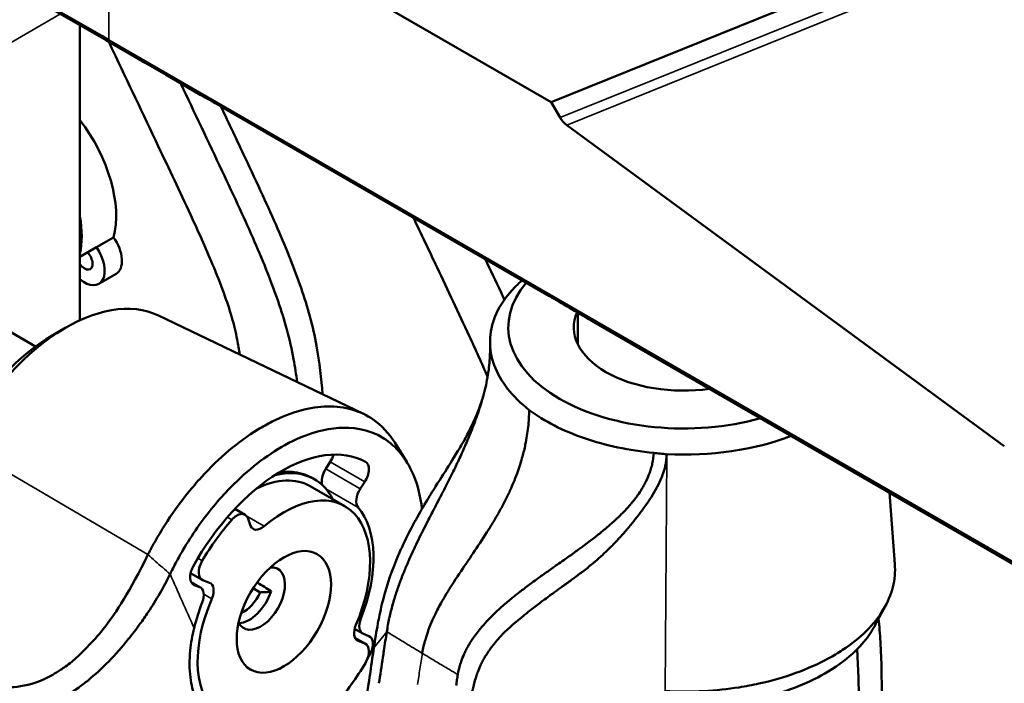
# Model space of a CAD drawing. Header units: millimetres. Extents: x 0 to 6049, y -120 to 1682.
# Tile 247 of 256: x 1901 to 1962, y 977 to 1017. Entities that reach past the tile are written whole.
import ezdxf

# ---------------------------------------------------------------- set-up
doc = ezdxf.new("R2010")
doc.units = ezdxf.units.MM
doc.header["$LTSCALE"] = 2
doc.layers.add('Sichtbar (ISO)', color=7, linetype='Continuous', lineweight=50)
doc.layers.add('Sichtbar schmal (ISO)', color=7, linetype='Continuous', lineweight=35)

msp = doc.modelspace()

# ---------------------------------------------------------------- linework, layer by layer
at = {"layer": 'Sichtbar (ISO)'}
for p, q in [((1906.95, 1028.046), (1934.159, 1012.337)), ((1963.486, 1024.192), (1934.159, 1012.337)), ((1905.182, 998.927), (1905.182, 1017.07)), ((1994.062, 965.864), (1906.95, 1016.158)), ((1910.484, 1014.009), (1912.583, 1012.798)), ((1934.05, 1000.418), (1914.251, 1011.849)), ((1934.159, 1012.337), (1934.708, 1011.396)), ((1935.118, 1010.927), (1962.028, 991.184)), ((1902.457, 997.321), (1890.433, 1004.263)), ((1906.192, 1003.416), (1907.253, 1004.028)), ((1905.182, 1002.833), (1906.192, 1003.416)), ((1907.401, 1001.777), (1906.34, 1001.164)), ((1910.021, 999.215), (1922.616, 993.176)), ((1935.805, 997.449), (1935.805, 999.398)), ((1936.669, 998.891), (1995.616, 964.859)), ((1903.507, 998.011), (1904.323, 998.482)), ((1924.543, 991.406), (1925.281, 990.219)), ((1920.304, 989.8), (1920.576, 990.221)), ((1919.6, 989.155), (1919.459, 989.237)), ((1922.425, 988.575), (1922.697, 988.997)), ((1919.35, 988.722), (1921.472, 987.497)), ((1954.958, 988.332), (1955.294, 983.937)), ((1915.333, 986.977), (1914.712, 987.336)), ((1915.68, 986.3), (1915.498, 986.774)), ((1926.286, 986.013), (1926.286, 986.013)), ((1912.695, 982.974), (1911.991, 983.381)), ((1912.027, 982.826), (1912.591, 982.5)), ((1912.74, 982.953), (1913.149, 982.792)), ((1912.214, 982.652), (1912.546, 982.522)), ((1915.832, 982.449), (1916.262, 982.201)), ((1954.736, 981.407), (1954.075, 980.166)), ((1932.406, 980.72), (1932.406, 980.721)), ((1922.073, 979.953), (1922.569, 979.667)), ((1922.748, 979.03), (1922.097, 979.406)), ((1922.703, 979.052), (1922.294, 979.212)), ((1922.946, 979.516), (1922.614, 979.646))]:
    msp.add_line(p, q, dxfattribs=at)
for centre, major_axis, ratio, start_param, end_param in [((1919.073, 1008.918), (-6.91, 4.093), 0.011334, 5.491412, 5.939364), ((1902.707, 1008.042), (-3.325, 5.759), 0.57735, 3.668194, 4.943527), ((1935.216, 1011.68), (0.515, -0.866), 0.577215, 4.697084, 5.345881), ((1900.586, 1006.817), (3.325, -5.759), 0.57735, 0.572594, 0.998202), ((1906.526, 1003.292), (0.875, -1.516), 0.57735, 0, 1.727932), ((1905.465, 1002.68), (0.875, -1.516), 0.57735, 5.267172, 8.011117), ((1905.465, 1002.68), (0.35, -0.606), 0.57735, 4.889527, 8.255944), ((1942.305, 998.5), (-10.78, 0), 0.57735, 5.827251, 8.308166), ((1938.872, 997.487), (-6.91, 4.093), 0.011334, 5.043467, 5.491412), ((1904.323, 988.738), (5.967, 10.336), 0.57735, 0.044186, 1.65811), ((1942.305, 998.5), (-6.75, 0), 0.57735, 6.042227, 8.093281), ((1903.507, 989.209), (5.39, 9.336), 0.57735, 0.785398, 2.356194), ((1942.305, 997.557), (11.935, 0), 0.57735, 4.625075, 5.299484), ((1917.58, 981.084), (5.25, 9.093), 0.57735, 0.018192, 1.605407), ((1920.122, 990.584), (0.5, 0.866), 0.57735, 4.625123, 5.125268), ((1922.243, 989.36), (0.5, 0.866), 0.57735, 4.625123, 6.301377), ((1915.6, 982.227), (4, 6.928), 0.57735, 5.927764, 6.786698), ((1915.459, 982.309), (4, 6.928), 0.57735, 0, 0.42922), ((1920.758, 989.437), (0.5, 0.866), 0.57735, 1.48353, 2.669817), ((1915.6, 982.227), (3.75, 6.495), 0.57735, 0, 0.701221), ((1917.722, 981.002), (3.75, 6.495), 0.57735, 4.917576, 7.299729), ((1922.88, 988.212), (-0.5, -0.866), 0.57735, 4.625123, 6.084578), ((1914.833, 986.111), (0.5, 0.866), 0.57735, 5.846853, 7.525969), ((1917.58, 981.084), (4, 6.928), 0.57735, 4.967104, 6.084578), ((1917.722, 981.002), (-5.125, -8.877), 0.57735, 4.384376, 4.691336), ((1916.345, 986.963), (-0.5, -0.866), 0.57735, 5.846853, 7.299729), ((1910.547, 984.765), (-0.5, -0.866), 0.57735, 5.966861, 5.966969), ((1913.195, 983.84), (-0.5, -0.866), 0.57735, 4.691336, 6.370452), ((1910.547, 984.765), (-0.5, -0.866), 0.57735, 0.08427, 0.084431), ((1909.97, 982.859), (-0.5, -0.866), 0.57735, 2.48143, 2.481567), ((1912.669, 983.54), (-0.5, -0.866), 0.57735, 4.747, 6.370452), ((1916.307, 981.819), (1.05, 1.819), 0.57735, 2.762165, 6.662613), ((1915.459, 982.309), (-4, -6.928), 0.57735, 4.906775, 4.906779), ((1915.6, 982.227), (-4, -6.928), 0.57735, 4.923298, 4.923301), ((1912.695, 981.905), (0.5, 0.866), 0.57735, 4.917576, 6.370452), ((1914.752, 982.717), (1.05, 1.819), 0.57735, 5.076849, 5.122305), ((988.465, 464.218), (-1291.262, 39.692), 0.597174, 3.928489, 3.929419), ((1915.6, 982.227), (-3.75, -6.495), 0.57735, 4.9704, 4.970404), ((1912.091, 981.634), (0.5, 0.866), 0.57735, 4.967104, 6.370452), ((1915.6, 982.227), (-1.05, -1.819), 0.57735, 0.343429, 1.913283), ((1915.247, 982.431), (-0.875, -1.516), 0.57735, 0.669593, 1.747949), ((1942.305, 984.536), (-8, 0), 0.57735, 0.41754, 0.417566), ((1917.722, 981.002), (-3.75, -6.495), 0.57735, 4.917576, 7.299729), ((1917.58, 981.084), (-4, -6.928), 0.57735, 4.967104, 5.18189), ((1923.069, 980.533), (-0.5, -0.866), 0.57735, 4.967104, 6.370452), ((1922.748, 980.1), (-0.5, -0.866), 0.57735, 4.917576, 6.370452), ((1922.492, 978.628), (0.5, 0.866), 0.57735, 4.747, 6.370452), ((1922.248, 978.164), (0.5, 0.866), 0.57735, 4.691336, 6.370452), ((1917.58, 981.084), (5.25, 9.093), 0.57735, 4.717344, 4.747), ((1917.722, 981.002), (5.125, 8.877), 0.57735, 4.384376, 4.691336)]:
    msp.add_ellipse(centre, major_axis=major_axis, ratio=ratio, start_param=start_param, end_param=end_param, dxfattribs=at)
msp.add_ellipse((1917.722, 981.002), major_axis=(2.05, 3.551), ratio=0.57735, dxfattribs=at)
for points, knots in [([(1878.056, 1029.265), (1878.099, 1029.252), (1878.119, 1029.244), (1878.179, 1029.221), (1878.21, 1029.21), (1878.302, 1029.176), (1878.363, 1029.153), (1878.545, 1029.086), (1878.666, 1029.042), (1879.021, 1028.916), (1879.26, 1028.833), (1879.925, 1028.607), (1880.366, 1028.463), (1881.516, 1028.097), (1882.253, 1027.873), (1884.053, 1027.343), (1885.081, 1027.053), (1888.996, 1025.968), (1889.851, 1025.76), (1894.005, 1023.525), (1896.26, 1022.222), (1910.484, 1014.009)], [0.000566, 0.000566, 0.000566, 0.000566, 0.01504, 0.01504, 0.030375, 0.030375, 0.060723, 0.060723, 0.120197, 0.120197, 0.234193, 0.234193, 0.445074, 0.445074, 0.788614, 0.788614, 1.293617, 1.293617, 2.528024, 2.528024, 3.272046, 3.272046, 3.272046, 3.272046]), ([(1906.95, 1016.158), (1902.354, 1018.811), (1897.767, 1021.469), (1892.42, 1024.543), (1891.461, 1025.092), (1890.13, 1025.843), (1889.492, 1026.199), (1888.591, 1026.681), (1888.212, 1026.879), (1887.617, 1027.167), (1887.371, 1027.279), (1886.939, 1027.459), (1886.757, 1027.529), (1886.406, 1027.652), (1886.249, 1027.702), (1886.014, 1027.774), (1885.941, 1027.795), (1885.723, 1027.859), (1885.568, 1027.902), (1885.296, 1027.978), (1885.194, 1028.006), (1884.864, 1028.097), (1884.735, 1028.133), (1884.315, 1028.249), (1884.048, 1028.323), (1883.324, 1028.524), (1882.882, 1028.648), (1881.944, 1028.914), (1881.455, 1029.054), (1880.969, 1029.197)], [0.000014, 0.000014, 0.000014, 0.000014, 1.949588, 1.949588, 2.263654, 2.263654, 2.46973, 2.46973, 2.593226, 2.593226, 2.673104, 2.673104, 2.730841, 2.730841, 2.778049, 2.778049, 2.798979, 2.798979, 2.840565, 2.840565, 2.879772, 2.879772, 2.905602, 2.905602, 2.949473, 2.949473, 3.023457, 3.023457, 3.104365, 3.104365, 3.104365, 3.104365]), ([(1915.003, 996.826), (1914.962, 997.128), (1914.839, 997.879), (1914.533, 999.145), (1914.012, 1000.695), (1913.171, 1002.81), (1911.807, 1005.82), (1909.734, 1010.196), (1908.051, 1013.734), (1907.034, 1015.871), (1906.949, 1016.05)], [0.1242672, 0.1242672, 0.1242672, 0.1242672, 0.1407264, 0.1647683, 0.190854, 0.2214431, 0.275248, 0.3494912, 0.4532903, 0.4627853, 0.4627853, 0.4627853, 0.4627853]), ([(1911.372, 1013.497), (1912.227, 1011.699), (1913.446, 1009.131), (1914.969, 1005.888), (1915.908, 1003.804), (1916.95, 1001.329), (1917.808, 998.896), (1918.319, 996.654), (1918.478, 995.595), (1918.535, 995.133)], [0.4386374, 0.4386374, 0.4386374, 0.4386374, 0.5563709, 0.6068047, 0.6507633, 0.6919835, 0.7671948, 0.8068804, 0.8381726, 0.8381726, 0.8381726, 0.8381726]), ([(1920.096, 994.384), (1920.03, 995.35), (1919.858, 996.921), (1919.222, 999.713), (1918.364, 1002.145), (1917.322, 1004.621), (1916.383, 1006.704), (1915.21, 1009.203), (1914.346, 1011.028), (1913.846, 1012.082)], [0.1260241, 0.1260241, 0.1260241, 0.1260241, 0.1931196, 0.2328052, 0.3080165, 0.3492367, 0.3931953, 0.4436291, 0.51266, 0.51266, 0.51266, 0.51266]), ([(1930.253, 995.449), (1929.891, 996.292), (1928.869, 998.54), (1927.325, 1001.8), (1926.173, 1004.224), (1925.686, 1005.247)], [0.2309899, 0.2309899, 0.2309899, 0.2309899, 0.275248, 0.3494912, 0.4037197, 0.4037197, 0.4037197, 0.4037197]), ([(1930.105, 1002.695), (1930.429, 1002.011), (1930.823, 1001.178), (1931.216, 1000.344), (1931.285, 1000.196)], [0.60472802, 0.60472802, 0.60472802, 0.60472802, 0.64098929, 0.64885538, 0.64885538, 0.64885538, 0.64885538]), ([(1932.379, 1001.383), (1932.104, 1001.144), (1931.856, 1000.896), (1931.232, 1000.172), (1930.924, 999.681), (1930.717, 999.175)], [-0.4210893, -0.4210893, -0.4210893, -0.4210893, -0.2718305, -0.2718305, -0.0000017, -0.0000017, -0.0000017, -0.0000017]), ([(1930.717, 999.175), (1930.617, 998.93), (1930.54, 998.681), (1930.434, 998.18), (1930.405, 997.927), (1930.39, 997.165), (1930.477, 996.66), (1930.841, 995.667), (1931.114, 995.186), (1931.84, 994.261), (1932.288, 993.819), (1932.812, 993.411)], [-1.05435, -1.05435, -1.05435, -1.05435, -0.922765, -0.922765, -0.790793, -0.790793, -0.525753, -0.525753, -0.262088, -0.262088, -0.000001, -0.000001, -0.000001, -0.000001]), ([(1929.905, 993.99), (1930.042, 994.447), (1930.142, 994.861), (1930.3, 995.687), (1930.35, 996.087), (1930.404, 996.819), (1930.41, 997.154), (1930.401, 997.478)], [0, 0, 0, 0, 0.1712553, 0.1712553, 0.3758959, 0.3758959, 0.5720302, 0.5720302, 0.5720302, 0.5720302]), ([(1929.16, 992.209), (1929.457, 992.802), (1929.697, 993.387), (1929.916, 994.044), (1929.956, 994.172), (1929.993, 994.296)], [0, 0, 0, 0, 0.2135499, 0.2135499, 0.2661729, 0.2661729, 0.2661729, 0.2661729]), ([(1929.905, 993.99), (1929.867, 993.864), (1929.828, 993.739), (1929.788, 993.616), (1929.779, 993.588), (1929.77, 993.559), (1929.761, 993.531), (1929.633, 993.139), (1929.5, 992.767), (1929.365, 992.415)], [0.7419245, 0.7419245, 0.7419245, 0.7419245, 0.8, 0.8, 0.8, 0.8135099, 0.8135099, 0.8135099, 0.9999999, 0.9999999, 0.9999999, 0.9999999]), ([(1909.364, 984.518), (1909.393, 984.578), (1909.423, 984.638), (1909.497, 984.782), (1909.542, 984.867), (1909.699, 985.156), (1909.815, 985.362), (1910.138, 985.915), (1910.348, 986.255), (1910.964, 987.196), (1911.389, 987.782), (1912.1, 988.662), (1912.371, 988.977), (1913.744, 990.477), (1914.917, 991.474), (1916.414, 992.389), (1916.712, 992.555), (1918.196, 993.295), (1919.346, 993.612), (1920.938, 993.64), (1921.44, 993.576), (1922.383, 993.308), (1922.819, 993.102), (1923.734, 992.466), (1924.182, 991.987), (1924.543, 991.405)], [0.000242, 0.000242, 0.000242, 0.000242, 0.020223, 0.020223, 0.048997, 0.048997, 0.11884, 0.11884, 0.234101, 0.234101, 0.444906, 0.444906, 0.568872, 0.568872, 1.058609, 1.058609, 1.180445, 1.180445, 1.665491, 1.665491, 1.904848, 1.904848, 2.147034, 2.147034, 2.464951, 2.464951, 2.464951, 2.464951]), ([(1926.237, 978.453), (1926.237, 978.454), (1926.237, 978.455), (1926.237, 978.458), (1926.238, 978.46), (1926.238, 978.468), (1926.237, 978.475), (1926.236, 978.493), (1926.236, 978.501), (1926.238, 978.524), (1926.241, 978.543), (1926.25, 978.593), (1926.258, 978.633), (1926.279, 978.732), (1926.295, 978.802), (1926.346, 979.015), (1926.39, 979.172), (1926.45, 979.383), (1926.477, 979.476), (1926.663, 980.057), (1926.837, 980.445), (1927.038, 980.868), (1927.094, 980.984), (1927.225, 981.24), (1927.299, 981.375), (1927.627, 981.961), (1927.855, 982.332), (1928.37, 983.147), (1928.672, 983.586), (1929.057, 984.156), (1929.209, 984.38), (1929.644, 985.028), (1929.93, 985.453), (1930.344, 986.106), (1930.476, 986.321), (1930.727, 986.739), (1930.847, 986.945), (1931.083, 987.366), (1931.201, 987.587), (1931.424, 988.021), (1931.529, 988.236), (1931.722, 988.66), (1931.811, 988.868), (1931.974, 989.267), (1932.045, 989.452), (1932.168, 989.8), (1932.222, 989.962), (1932.316, 990.265), (1932.357, 990.406), (1932.463, 990.794), (1932.522, 991.04), (1932.647, 991.648), (1932.705, 992.007), (1932.763, 992.54), (1932.778, 992.716), (1932.801, 993.066), (1932.808, 993.239), (1932.812, 993.411)], [0.000001, 0.000001, 0.000001, 0.000001, 0.000603, 0.000603, 0.001471, 0.001471, 0.005077, 0.005077, 0.008269, 0.008269, 0.014488, 0.014488, 0.025461, 0.025461, 0.047857, 0.047857, 0.09452, 0.09452, 0.133017, 0.133017, 0.327943, 0.327943, 0.400989, 0.400989, 0.486455, 0.486455, 0.781695, 0.781695, 1.262753, 1.262753, 1.559731, 1.559731, 2.102963, 2.102963, 2.3548, 2.3548, 2.594425, 2.594425, 2.839165, 2.839165, 3.07131, 3.07131, 3.300006, 3.300006, 3.497237, 3.497237, 3.670213, 3.670213, 3.821929, 3.821929, 4.088137, 4.088137, 4.487638, 4.487638, 4.687168, 4.687168, 4.886878, 4.886878, 4.886878, 4.886878]), ([(1940.471, 990.776), (1938.965, 990.92), (1937.517, 991.227), (1934.894, 992.129), (1933.741, 992.719), (1932.812, 993.411)], [0.0000037, 0.0000037, 0.0000037, 0.0000037, 0.4574923, 0.4574923, 0.9156143, 0.9156143, 0.9156143, 0.9156143]), ([(1926.216, 987.332), (1926.123, 988.132), (1925.935, 988.863), (1925.244, 990.449), (1924.63, 991.186), (1922.882, 992.288), (1921.856, 992.361), (1920.321, 992.257), (1919.197, 992.033), (1916.64, 990.617), (1915.501, 989.732), (1913.716, 987.906), (1913.03, 987.075), (1912.088, 985.726), (1911.791, 985.261), (1911.371, 984.549), (1911.235, 984.308), (1910.953, 983.784), (1910.85, 983.575), (1910.724, 983.32)], [2.674341, 2.674341, 2.674341, 2.674341, 3.003427, 3.003427, 3.493003, 3.493003, 4.123488, 4.123488, 4.765697, 4.765697, 5.27597, 5.27597, 5.626066, 5.626066, 5.800257, 5.800257, 5.887709, 5.887709, 5.993559, 5.993559, 5.993559, 5.993559]), ([(1927.305, 989.104), (1927.599, 989.56), (1927.884, 990.016), (1928.264, 990.629), (1928.347, 990.764), (1928.614, 991.202), (1928.785, 991.496), (1929.021, 991.933), (1929.093, 992.072), (1929.161, 992.209)], [0, 0, 0, 0, 0.1722041, 0.1722041, 0.219324, 0.219324, 0.3265643, 0.3265643, 0.3764039, 0.3764039, 0.3764039, 0.3764039]), ([(1929.365, 992.415), (1929.318, 992.291), (1929.269, 992.167), (1929.22, 992.044), (1929.09, 991.72), (1928.956, 991.402), (1928.819, 991.093), (1928.754, 990.947), (1928.689, 990.802), (1928.624, 990.659), (1928.499, 990.387), (1928.374, 990.122), (1928.249, 989.863), (1928.171, 989.702), (1928.093, 989.544), (1928.015, 989.387), (1927.903, 989.162), (1927.792, 988.942), (1927.682, 988.726)], [0, 0, 0, 0, 0.0211204, 0.0211204, 0.0211204, 0.0769231, 0.0769231, 0.0769231, 0.1033966, 0.1033966, 0.1033966, 0.1538462, 0.1538462, 0.1538462, 0.1853128, 0.1853128, 0.1853128, 0.2307692, 0.2307692, 0.2307692, 0.2307692]), ([(1941.264, 990.665), (1941.262, 990.532), (1941.25, 990.392), (1941.228, 990.248), (1941.215, 990.158), (1941.198, 990.067), (1941.177, 989.973), (1941.163, 989.909), (1941.147, 989.843), (1941.128, 989.775), (1941.086, 989.621), (1941.032, 989.46), (1940.965, 989.292), (1940.961, 989.281), (1940.956, 989.269), (1940.952, 989.258), (1940.879, 989.077), (1940.791, 988.888), (1940.687, 988.69), (1940.678, 988.673), (1940.669, 988.656), (1940.659, 988.639), (1940.561, 988.456), (1940.45, 988.266), (1940.323, 988.067), (1940.31, 988.048), (1940.298, 988.029), (1940.286, 988.009), (1940.158, 987.812), (1940.017, 987.607), (1939.867, 987.399), (1939.864, 987.395), (1939.862, 987.392), (1939.859, 987.388), (1939.717, 987.192), (1939.567, 986.993), (1939.417, 986.801), (1939.39, 986.765), (1939.362, 986.73), (1939.335, 986.696), (1939.203, 986.528), (1939.072, 986.366), (1938.942, 986.211), (1938.899, 986.159), (1938.856, 986.108), (1938.813, 986.057), (1938.687, 985.91), (1938.562, 985.768), (1938.439, 985.632), (1938.393, 985.582), (1938.348, 985.533), (1938.303, 985.484), (1938.168, 985.338), (1938.034, 985.199), (1937.903, 985.066), (1937.871, 985.035), (1937.84, 985.003), (1937.809, 984.972)], [0.001322, 0.001322, 0.001322, 0.001322, 0.0285714, 0.0285714, 0.0285714, 0.0454555, 0.0454555, 0.0454555, 0.0571429, 0.0571429, 0.0571429, 0.0839164, 0.0839164, 0.0839164, 0.0857143, 0.0857143, 0.0857143, 0.1142857, 0.1142857, 0.1142857, 0.1167322, 0.1167322, 0.1167322, 0.1428571, 0.1428571, 0.1428571, 0.1453671, 0.1453671, 0.1453671, 0.1709797, 0.1709797, 0.1709797, 0.1714286, 0.1714286, 0.1714286, 0.1955775, 0.1955775, 0.1955775, 0.2, 0.2, 0.2, 0.221401, 0.221401, 0.221401, 0.2285714, 0.2285714, 0.2285714, 0.249466, 0.249466, 0.249466, 0.2571429, 0.2571429, 0.2571429, 0.2802123, 0.2802123, 0.2802123, 0.2857143, 0.2857143, 0.2857143, 0.2857143]), ([(1939.104, 987.686), (1939.261, 987.873), (1939.408, 988.064), (1939.543, 988.26), (1939.627, 988.381), (1939.706, 988.504), (1939.78, 988.628), (1939.825, 988.705), (1939.869, 988.782), (1939.91, 988.86), (1940.019, 989.064), (1940.113, 989.271), (1940.192, 989.482), (1940.231, 989.586), (1940.266, 989.691), (1940.297, 989.797), (1940.329, 989.905), (1940.357, 990.013), (1940.381, 990.122), (1940.428, 990.338), (1940.458, 990.557), (1940.471, 990.776)], [0.8154227, 0.8154227, 0.8154227, 0.8154227, 0.8523381, 0.8523381, 0.8523381, 0.8751878, 0.8751878, 0.8751878, 0.8892536, 0.8892536, 0.8892536, 0.9261691, 0.9261691, 0.9261691, 0.9444579, 0.9444579, 0.9444579, 0.9630845, 0.9630845, 0.9630845, 1, 1, 1, 1]), ([(1940.471, 990.776), (1940.601, 990.759), (1940.731, 990.744), (1940.995, 990.717), (1941.13, 990.704), (1941.264, 990.684)], [-0.08069272, -0.08069272, -0.08069272, -0.08069272, -0.04116178, -0.04116178, -0.00051364, -0.00051364, -0.00051364, -0.00051364]), ([(1923.259, 978.785), (1923.297, 979.032), (1923.336, 979.289), (1923.418, 979.796), (1923.461, 980.046), (1923.539, 980.467), (1923.571, 980.634), (1923.652, 981.026), (1923.702, 981.249), (1923.977, 982.384), (1924.259, 983.259), (1924.738, 984.426), (1924.851, 984.686), (1925.209, 985.469), (1925.475, 985.997), (1925.985, 986.934), (1926.219, 987.343), (1926.654, 988.07), (1926.851, 988.389), (1927.137, 988.841), (1927.22, 988.972), (1927.305, 989.104)], [-2.151689, -2.151689, -2.151689, -2.151689, -2.022222, -2.022222, -1.891563, -1.891563, -1.803834, -1.803834, -1.686912, -1.686912, -1.213271, -1.213271, -1.078508, -1.078508, -0.808814, -0.808814, -0.606026, -0.606026, -0.454114, -0.454114, -0.393344, -0.393344, -0.393344, -0.393344]), ([(1927.682, 988.726), (1927.595, 988.555), (1927.508, 988.386), (1927.423, 988.22), (1927.326, 988.033), (1927.231, 987.85), (1927.137, 987.669), (1927.044, 987.488), (1926.951, 987.311), (1926.861, 987.136), (1926.78, 986.981), (1926.701, 986.828), (1926.624, 986.677), (1926.526, 986.487), (1926.43, 986.3), (1926.337, 986.115), (1926.273, 985.987), (1926.209, 985.861), (1926.147, 985.736), (1926.048, 985.536), (1925.952, 985.34), (1925.859, 985.146), (1925.809, 985.041), (1925.759, 984.937), (1925.711, 984.833), (1925.613, 984.624), (1925.519, 984.417), (1925.428, 984.213), (1925.391, 984.128), (1925.354, 984.043), (1925.317, 983.959), (1925.222, 983.739), (1925.132, 983.522), (1925.046, 983.306), (1925.02, 983.239), (1924.993, 983.172), (1924.968, 983.106), (1924.879, 982.875), (1924.795, 982.645), (1924.716, 982.417), (1924.699, 982.366), (1924.682, 982.316), (1924.665, 982.266), (1924.584, 982.022), (1924.508, 981.779), (1924.439, 981.536), (1924.43, 981.503), (1924.42, 981.469), (1924.411, 981.435), (1924.339, 981.177), (1924.275, 980.918), (1924.218, 980.66), (1924.214, 980.643), (1924.21, 980.626), (1924.206, 980.608), (1924.146, 980.333), (1924.095, 980.057), (1924.052, 979.78)], [0.2307692, 0.2307692, 0.2307692, 0.2307692, 0.2669102, 0.2669102, 0.2669102, 0.3076923, 0.3076923, 0.3076923, 0.3484537, 0.3484537, 0.3484537, 0.3846154, 0.3846154, 0.3846154, 0.4300797, 0.4300797, 0.4300797, 0.4615385, 0.4615385, 0.4615385, 0.511474, 0.511474, 0.511474, 0.5384615, 0.5384615, 0.5384615, 0.5928185, 0.5928185, 0.5928185, 0.6153846, 0.6153846, 0.6153846, 0.6741297, 0.6741297, 0.6741297, 0.6923077, 0.6923077, 0.6923077, 0.7553663, 0.7553663, 0.7553663, 0.7692308, 0.7692308, 0.7692308, 0.8367839, 0.8367839, 0.8367839, 0.8461538, 0.8461538, 0.8461538, 0.9182781, 0.9182781, 0.9182781, 0.9230769, 0.9230769, 0.9230769, 1, 1, 1, 1]), ([(1928.421, 977.142), (1928.424, 977.155), (1928.426, 977.168), (1928.428, 977.181), (1928.454, 977.327), (1928.485, 977.475), (1928.525, 977.625), (1928.554, 977.732), (1928.587, 977.841), (1928.624, 977.95), (1928.639, 977.992), (1928.654, 978.034), (1928.67, 978.077), (1928.727, 978.229), (1928.792, 978.382), (1928.866, 978.537), (1928.905, 978.618), (1928.947, 978.7), (1928.992, 978.782), (1929.032, 978.856), (1929.073, 978.929), (1929.117, 979.003), (1929.211, 979.16), (1929.313, 979.318), (1929.425, 979.476), (1929.463, 979.529), (1929.502, 979.582), (1929.541, 979.635), (1929.62, 979.741), (1929.703, 979.846), (1929.79, 979.952), (1929.92, 980.111), (1930.061, 980.271), (1930.21, 980.43), (1930.232, 980.453), (1930.254, 980.477), (1930.276, 980.5), (1930.405, 980.636), (1930.542, 980.772), (1930.683, 980.908), (1930.842, 981.06), (1931.008, 981.213), (1931.18, 981.364), (1931.188, 981.371), (1931.196, 981.378), (1931.204, 981.385), (1931.384, 981.543), (1931.572, 981.701), (1931.765, 981.859), (1931.913, 981.979), (1932.065, 982.1), (1932.22, 982.22), (1932.267, 982.256), (1932.313, 982.292), (1932.36, 982.328), (1932.564, 982.484), (1932.771, 982.639), (1932.981, 982.794), (1933.105, 982.885), (1933.23, 982.976), (1933.355, 983.067), (1933.444, 983.131), (1933.533, 983.195), (1933.622, 983.259), (1933.838, 983.413), (1934.056, 983.567), (1934.274, 983.721), (1934.363, 983.784), (1934.452, 983.847), (1934.541, 983.909), (1934.671, 984.001), (1934.801, 984.092), (1934.931, 984.184), (1935.15, 984.339), (1935.369, 984.493), (1935.586, 984.649), (1935.637, 984.686), (1935.689, 984.723), (1935.74, 984.76), (1935.905, 984.879), (1936.069, 984.999), (1936.232, 985.12), (1936.445, 985.278), (1936.657, 985.439), (1936.864, 985.601), (1936.879, 985.613), (1936.894, 985.625), (1936.909, 985.636), (1937.102, 985.787), (1937.291, 985.94), (1937.477, 986.096), (1937.657, 986.248), (1937.835, 986.402), (1938.007, 986.558), (1938.025, 986.575), (1938.043, 986.591), (1938.062, 986.608), (1938.251, 986.781), (1938.433, 986.957), (1938.607, 987.136), (1938.739, 987.272), (1938.866, 987.41), (1938.988, 987.549), (1939.028, 987.595), (1939.066, 987.64), (1939.104, 987.686)], [0.0000133, 0.0000133, 0.0000133, 0.0000133, 0.0032823, 0.0032823, 0.0032823, 0.0401978, 0.0401978, 0.0401978, 0.0667736, 0.0667736, 0.0667736, 0.0771132, 0.0771132, 0.0771132, 0.1140287, 0.1140287, 0.1140287, 0.1335001, 0.1335001, 0.1335001, 0.1509442, 0.1509442, 0.1509442, 0.1878596, 0.1878596, 0.1878596, 0.2002459, 0.2002459, 0.2002459, 0.2247751, 0.2247751, 0.2247751, 0.2616906, 0.2616906, 0.2616906, 0.2670745, 0.2670745, 0.2670745, 0.2986061, 0.2986061, 0.2986061, 0.3339162, 0.3339162, 0.3339162, 0.3355215, 0.3355215, 0.3355215, 0.372437, 0.372437, 0.372437, 0.4008103, 0.4008103, 0.4008103, 0.4093525, 0.4093525, 0.4093525, 0.4462679, 0.4462679, 0.4462679, 0.4678943, 0.4678943, 0.4678943, 0.4831834, 0.4831834, 0.4831834, 0.5200989, 0.5200989, 0.5200989, 0.535111, 0.535111, 0.535111, 0.5570144, 0.5570144, 0.5570144, 0.5939298, 0.5939298, 0.5939298, 0.6026966, 0.6026966, 0.6026966, 0.6308453, 0.6308453, 0.6308453, 0.6677608, 0.6677608, 0.6677608, 0.6704216, 0.6704216, 0.6704216, 0.7046762, 0.7046762, 0.7046762, 0.7380553, 0.7380553, 0.7380553, 0.7415917, 0.7415917, 0.7415917, 0.7785072, 0.7785072, 0.7785072, 0.8064181, 0.8064181, 0.8064181, 0.8154227, 0.8154227, 0.8154227, 0.8154227]), ([(1937.809, 984.972), (1937.647, 984.811), (1937.488, 984.659), (1937.33, 984.513), (1937.173, 984.367), (1937.018, 984.229), (1936.865, 984.097), (1936.818, 984.056), (1936.772, 984.017), (1936.725, 983.978), (1936.619, 983.889), (1936.514, 983.803), (1936.407, 983.717), (1936.301, 983.632), (1936.194, 983.549), (1936.084, 983.464), (1936.035, 983.426), (1935.985, 983.388), (1935.934, 983.35), (1935.769, 983.226), (1935.595, 983.098), (1935.411, 982.964), (1935.227, 982.831), (1935.035, 982.694), (1934.837, 982.552), (1934.804, 982.528), (1934.771, 982.504), (1934.738, 982.48), (1934.572, 982.361), (1934.403, 982.238), (1934.235, 982.116), (1934.176, 982.072), (1934.117, 982.029), (1934.058, 981.986), (1933.917, 981.882), (1933.776, 981.778), (1933.638, 981.675), (1933.556, 981.613), (1933.474, 981.552), (1933.393, 981.491), (1933.283, 981.408), (1933.175, 981.326), (1933.069, 981.245), (1932.961, 981.161), (1932.854, 981.078), (1932.749, 980.995), (1932.675, 980.937), (1932.603, 980.88), (1932.531, 980.822)], [0.2857143, 0.2857143, 0.2857143, 0.2857143, 0.3142857, 0.3142857, 0.3142857, 0.3428571, 0.3428571, 0.3428571, 0.3515911, 0.3515911, 0.3515911, 0.3714286, 0.3714286, 0.3714286, 0.3912306, 0.3912306, 0.3912306, 0.4, 0.4, 0.4, 0.4285714, 0.4285714, 0.4285714, 0.4571429, 0.4571429, 0.4571429, 0.4619094, 0.4619094, 0.4619094, 0.4857143, 0.4857143, 0.4857143, 0.4940939, 0.4940939, 0.4940939, 0.5142857, 0.5142857, 0.5142857, 0.5264057, 0.5264057, 0.5264057, 0.5428571, 0.5428571, 0.5428571, 0.5596718, 0.5596718, 0.5596718, 0.5714286, 0.5714286, 0.5714286, 0.5714286]), ([(1898.685, 976.786), (1898.825, 976.73), (1898.963, 976.68), (1899.252, 976.588), (1899.396, 976.547), (1899.812, 976.446), (1900.091, 976.399), (1900.625, 976.358), (1900.878, 976.359), (1901.616, 976.424), (1902.266, 976.539), (1903.346, 977.037), (1903.664, 977.221), (1904.175, 977.554), (1904.403, 977.707), (1904.849, 978.079), (1905.236, 978.423), (1906.093, 979.324), (1906.404, 979.669), (1907.38, 980.924), (1908.281, 982.293), (1909.364, 984.518)], [0.0000031, 0.0000031, 0.0000031, 0.0000031, 0.0821187, 0.0821187, 0.1587371, 0.1587371, 0.3004921, 0.3004921, 0.4259729, 0.4259729, 0.6569189, 0.6569189, 0.7538309, 0.7538309, 0.8070362, 0.8070362, 0.841488, 0.841488, 0.862109, 0.862109, 0.9085247, 0.9085247, 0.9085247, 0.9085247]), ([(1941.171, 976.126), (1941.238, 976.124), (1941.304, 976.122), (1941.467, 976.116), (1941.562, 976.113), (1941.891, 976.103), (1942.127, 976.099), (1942.768, 976.099), (1943.167, 976.111), (1944.29, 976.175), (1945.009, 976.251), (1946.128, 976.426), (1946.536, 976.502), (1948.521, 976.937), (1949.971, 977.469), (1951.512, 978.301), (1951.805, 978.475), (1953.188, 979.381), (1954.037, 980.233), (1954.858, 981.593), (1955.054, 982.055), (1955.29, 982.991), (1955.331, 983.465), (1955.294, 983.937)], [0.000242, 0.000242, 0.000242, 0.000242, 0.020223, 0.020223, 0.048997, 0.048997, 0.11884, 0.11884, 0.234101, 0.234101, 0.444906, 0.444906, 0.568872, 0.568872, 1.058609, 1.058609, 1.180445, 1.180445, 1.665491, 1.665491, 1.904848, 1.904848, 2.141733, 2.141733, 2.141733, 2.141733]), ([(1910.724, 983.32), (1910.526, 982.919), (1910.314, 982.523), (1909.865, 981.746), (1909.628, 981.363), (1909.216, 980.741), (1909.047, 980.496), (1908.642, 979.935), (1908.403, 979.622), (1907.387, 978.362), (1906.541, 977.485), (1905.482, 976.63), (1905.283, 976.479), (1904.69, 976.064), (1904.302, 975.835), (1903.54, 975.482), (1903.181, 975.358), (1902.496, 975.187), (1902.168, 975.14), (1901.616, 975.103), (1901.383, 975.102), (1900.817, 975.131), (1900.485, 975.175), (1899.854, 975.296), (1899.536, 975.377), (1899.243, 975.461)], [-1.786068, -1.786068, -1.786068, -1.786068, -1.65978, -1.65978, -1.533082, -1.533082, -1.448126, -1.448126, -1.335024, -1.335024, -0.979638, -0.979638, -0.8982, -0.8982, -0.737424, -0.737424, -0.587405, -0.587405, -0.441912, -0.441912, -0.332147, -0.332147, -0.166901, -0.166901, -0.000062, -0.000062, -0.000062, -0.000062]), ([(1916.262, 982.201), (1916.34, 982.205), (1916.501, 982.214), (1916.726, 982.223), (1916.871, 982.228), (1916.929, 982.23)], [0, 0, 0, 0, 0.3333333, 0.6666667, 0.8824416, 0.8824416, 0.8824416, 0.8824416]), ([(1932.531, 980.822), (1932.397, 980.714), (1932.265, 980.607), (1932.137, 980.5), (1932.099, 980.469), (1932.062, 980.437), (1932.025, 980.406), (1931.866, 980.271), (1931.713, 980.137), (1931.568, 980.004), (1931.564, 980), (1931.56, 979.997), (1931.557, 979.994), (1931.409, 979.857), (1931.269, 979.721), (1931.136, 979.582), (1931.111, 979.556), (1931.086, 979.53), (1931.061, 979.504), (1930.955, 979.391), (1930.853, 979.275), (1930.753, 979.157), (1930.711, 979.106), (1930.669, 979.055), (1930.628, 979.004), (1930.55, 978.906), (1930.475, 978.806), (1930.402, 978.704), (1930.355, 978.639), (1930.309, 978.572), (1930.264, 978.505), (1930.203, 978.415), (1930.145, 978.325), (1930.09, 978.233), (1930.045, 978.158), (1930.002, 978.083), (1929.962, 978.008), (1929.917, 977.925), (1929.876, 977.841), (1929.837, 977.759), (1929.796, 977.673), (1929.759, 977.588), (1929.725, 977.504), (1929.696, 977.435), (1929.67, 977.367), (1929.645, 977.301), (1929.606, 977.196), (1929.572, 977.093), (1929.54, 976.995), (1929.528, 976.956), (1929.515, 976.917), (1929.504, 976.878), (1929.464, 976.745), (1929.43, 976.621), (1929.401, 976.505), (1929.399, 976.498), (1929.397, 976.492), (1929.396, 976.486), (1929.368, 976.377), (1929.344, 976.274), (1929.323, 976.176), (1929.308, 976.109), (1929.295, 976.044), (1929.282, 975.981), (1929.275, 975.948), (1929.269, 975.916), (1929.262, 975.884), (1929.244, 975.793), (1929.227, 975.707), (1929.214, 975.621), (1929.206, 975.572), (1929.2, 975.522), (1929.193, 975.474), (1929.189, 975.438), (1929.184, 975.401), (1929.179, 975.367), (1929.167, 975.287), (1929.153, 975.213), (1929.139, 975.144)], [0.5714286, 0.5714286, 0.5714286, 0.5714286, 0.5934769, 0.5934769, 0.5934769, 0.6, 0.6, 0.6, 0.6278655, 0.6278655, 0.6278655, 0.6285714, 0.6285714, 0.6285714, 0.6571429, 0.6571429, 0.6571429, 0.662489, 0.662489, 0.662489, 0.6857143, 0.6857143, 0.6857143, 0.6955654, 0.6955654, 0.6955654, 0.7142857, 0.7142857, 0.7142857, 0.7264451, 0.7264451, 0.7264451, 0.7428571, 0.7428571, 0.7428571, 0.7564057, 0.7564057, 0.7564057, 0.7714286, 0.7714286, 0.7714286, 0.7871542, 0.7871542, 0.7871542, 0.8, 0.8, 0.8, 0.8203189, 0.8203189, 0.8203189, 0.8285714, 0.8285714, 0.8285714, 0.8571429, 0.8571429, 0.8571429, 0.8586534, 0.8586534, 0.8586534, 0.8857143, 0.8857143, 0.8857143, 0.9044683, 0.9044683, 0.9044683, 0.9142857, 0.9142857, 0.9142857, 0.9428571, 0.9428571, 0.9428571, 0.9590455, 0.9590455, 0.9590455, 0.9714286, 0.9714286, 0.9714286, 1, 1, 1, 1]), ([(1954.503, 974.158), (1954.503, 975.248), (1954.503, 976.901), (1954.427, 979.045), (1954.345, 980.102), (1954.295, 980.578)], [0, 0, 0, 0, 0.0635995, 0.0964043, 0.1226885, 0.1226885, 0.1226885, 0.1226885]), ([(1912.87, 974.747), (1912.627, 975.028), (1912.428, 975.365), (1912.132, 976.116), (1912.031, 976.524), (1911.91, 977.483), (1911.906, 978.044), (1912.009, 979.08), (1912.089, 979.54), (1912.203, 980.009)], [-0.722949, -0.722949, -0.722949, -0.722949, -0.5373186, -0.5373186, -0.3614905, -0.3614905, -0.1555919, -0.1555919, -0.0000107, -0.0000107, -0.0000107, -0.0000107]), ([(1924.052, 979.78), (1924.022, 979.587), (1923.992, 979.392), (1923.932, 979), (1923.9, 978.792), (1923.851, 978.471), (1923.831, 978.339), (1923.733, 977.687), (1923.645, 977.105), (1923.571, 976.609)], [0.0000013, 0.0000013, 0.0000013, 0.0000013, 0.1034529, 0.1034529, 0.2063375, 0.2063375, 0.2781975, 0.2781975, 0.5596068, 0.5596068, 0.5596068, 0.5596068]), ([(1954.076, 980.166), (1953.982, 979.989), (1953.882, 979.827), (1953.351, 979.037), (1952.595, 978.175), (1950.091, 976.669), (1948.755, 976.125), (1946.281, 975.492), (1945.218, 975.314), (1943.579, 975.173), (1943.028, 975.147), (1942.201, 975.14), (1941.924, 975.143), (1941.33, 975.161), (1941.097, 975.176), (1940.813, 975.194)], [3.977861, 3.977861, 3.977861, 3.977861, 4.123488, 4.123488, 4.765697, 4.765697, 5.27597, 5.27597, 5.626066, 5.626066, 5.800257, 5.800257, 5.887709, 5.887709, 5.993553, 5.993553, 5.993553, 5.993553]), ([(1923.259, 978.785), (1923.183, 978.283), (1923.068, 977.507), (1923.004, 977.076), (1922.864, 976.13), (1922.78, 975.574)], [-1.145986, -1.145986, -1.145986, -1.145986, -0.286794, -0.286794, -0.000123, -0.000123, -0.000123, -0.000123]), ([(1952.972, 978.7), (1952.981, 978.583), (1953.025, 977.884), (1953.089, 976.084), (1953.089, 974.431), (1953.089, 973.341)], [0.8970177, 0.8970177, 0.8970177, 0.8970177, 0.9035957, 0.9364005, 1, 1, 1, 1]), ([(1928.319, 976.483), (1928.336, 976.595), (1928.353, 976.705), (1928.386, 976.926), (1928.402, 977.035), (1928.421, 977.142)], [-0.1197719, -0.1197719, -0.1197719, -0.1197719, -0.0587759, -0.0587759, 0, 0, 0, 0])]:
    msp.add_open_spline(points, degree=3, knots=knots, dxfattribs=at)
at = {"layer": 'Sichtbar schmal (ISO)'}
for p, q in [((1906.95, 1028.046), (1906.95, 1016.158)), ((1934.708, 1011.396), (1963.821, 1023.165)), ((1964.148, 1022.663), (1935.118, 1010.927)), ((1903.985, 1017.761), (1898.111, 1014.37)), ((1906.95, 1016.158), (1910.484, 1014.009)), ((1909.364, 984.518), (1897.864, 991.265)), ((1941.171, 976.126), (1941.264, 990.683)), ((1922.697, 988.997), (1920.576, 990.221)), ((1922.425, 988.575), (1920.304, 989.8)), ((1922.291, 987.42), (1920.311, 988.563)), ((1914.521, 986.663), (1914.248, 986.821)), ((1915.444, 986.875), (1916.507, 986.262)), ((1912.706, 984.147), (1912.439, 984.301)), ((1912.03, 982.82), (1912.546, 982.522)), ((1912.214, 982.652), (1912.127, 982.702)), ((1912.798, 982.08), (1913.286, 981.798)), ((1922.341, 980.662), (1922.459, 980.595)), ((1924.052, 979.78), (1923.259, 978.785)), ((1922.703, 979.052), (1922.1, 979.4)), ((1922.207, 979.262), (1922.294, 979.212)), ((1923.009, 978.369), (1922.942, 978.408))]:
    msp.add_line(p, q, dxfattribs=at)
for points, knots in [([(1929.16, 992.21), (1929.17, 992.23), (1929.183, 992.25), (1929.197, 992.268), (1929.205, 992.28), (1929.215, 992.291), (1929.225, 992.302), (1929.262, 992.343), (1929.309, 992.38), (1929.365, 992.415)], [0.5505563, 0.5505563, 0.5505563, 0.5505563, 0.6666667, 0.6666667, 0.6666667, 0.7379623, 0.7379623, 0.7379623, 1, 1, 1, 1]), ([(1909.364, 984.518), (1909.515, 984.385), (1909.817, 984.119), (1910.27, 983.72), (1910.573, 983.453), (1910.724, 983.32)], [0, 0, 0, 0, 0.333333, 0.666667, 1, 1, 1, 1]), ([(1926.237, 978.453), (1925.994, 978.6), (1925.509, 978.894), (1924.78, 979.336), (1924.295, 979.632), (1924.052, 979.78)], [0, 0, 0, 0, 0.333333, 0.666666, 1, 1, 1, 1]), ([(1925.945, 976.543), (1925.992, 976.859), (1926.09, 977.504), (1926.187, 978.137), (1926.237, 978.453)], [0, 0, 0, 0, 0.4884558, 1, 1, 1, 1]), ([(1928.421, 977.142), (1928.179, 977.287), (1927.936, 977.432), (1927.694, 977.577), (1927.451, 977.722), (1927.208, 977.868), (1926.965, 978.014), (1926.723, 978.16), (1926.48, 978.306), (1926.237, 978.453)], [0.0001496, 0.0001496, 0.0001496, 0.0001496, 0.3333335, 0.3333335, 0.3333335, 0.6666667, 0.6666667, 0.6666667, 0.9999999, 0.9999999, 0.9999999, 0.9999999])]:
    msp.add_open_spline(points, degree=3, knots=knots, dxfattribs=at)
msp.add_open_spline([(1910.724, 983.32), (1911.217, 982.216), (1911.71, 981.112), (1912.203, 980.009)], degree=3, dxfattribs=at)

doc.saveas('drawing.dxf')
